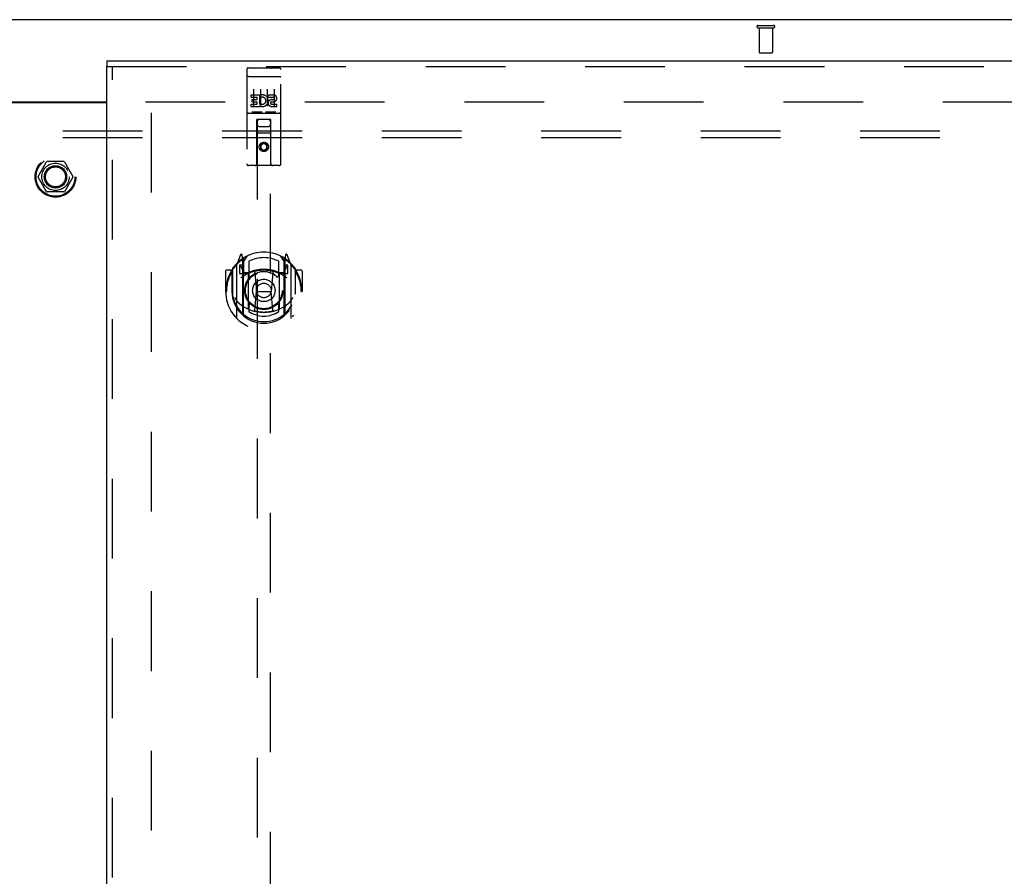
# Model space of a CAD drawing. Header units: inches. Extents: x 0 to 265, y 0 to 172.
# Tile 28 of 39: x 85 to 103, y 113 to 128. Entities that reach past the tile are written whole.
import ezdxf

# ---------------------------------------------------------------- set-up
doc = ezdxf.new("R2010")
doc.units = ezdxf.units.IN
doc.header["$LTSCALE"] = 14.592486
doc.header["$MEASUREMENT"] = 0
doc.linetypes.add('HIDDEN', pattern=[0.2, 0.1, -0.1])
doc.layers.get('0').update_dxf_attribs({"linetype": 'CONTINUOUS'})
for name, color, linetype in [('DEFAULT_2', 8, 'HIDDEN'), ('RIGHTHAND_DOOR_ASSEMBLY', 7, 'CONTINUOUS'), ('SUBPANEL', 7, 'CONTINUOUS')]:
    doc.layers.add(name, color=color, linetype=linetype)

msp = doc.modelspace()

# ---------------------------------------------------------------- linework, layer by layer
at = {"color": 7, "linetype": 'Continuous'}
for p, q in [((121.466, 128.43), (49.57, 128.43)), ((84.581, 126.93), (86.456, 126.93))]:
    msp.add_line(p, q, dxfattribs=at)
at = {"color": 3, "linetype": 'Continuous'}
msp.add_line((84.581, 126.915), (86.456, 126.915), dxfattribs=at)
at = {"layer": 'DEFAULT_2', "color": 8, "linetype": 'HIDDEN'}
for p, q in [((98.376, 128.326), (98.66, 128.326)), ((98.376, 128.283), (98.66, 128.283)), ((98.394, 128.283), (98.394, 127.836)), ((98.642, 128.283), (98.642, 127.836)), ((98.404, 127.826), (98.632, 127.826)), ((87.164, 126.93), (119.768, 126.93)), ((87.268, 126.729), (87.268, 58.132)), ((85.201, 125.56), (85.355, 125.828)), ((85.673, 125.833), (85.364, 125.833)), ((85.681, 125.828), (85.836, 125.56)), ((85.355, 125.283), (85.201, 125.55)), ((85.836, 125.55), (85.681, 125.283)), ((85.673, 125.278), (85.364, 125.278))]:
    msp.add_line(p, q, dxfattribs=at)
for radius in [0.372, 0.356, 0.204, 0.183]:
    msp.add_circle((85.518, 125.555), radius, dxfattribs=at)
for centre, radius, start, end in [((98.376, 128.305), 0.0215, 90, 270), ((98.66, 128.305), 0.0215, 270, 90), ((98.404, 127.836), 0.01, 180, 270), ((98.632, 127.836), 0.01, 270, 360), ((85.364, 125.823), 0.01, 90.0113, 149.988), ((85.673, 125.823), 0.01, 30.0108, 89.9876), ((85.209, 125.555), 0.01, 150.0117, 209.9873), ((85.827, 125.555), 0.01, 330.0117, 29.9873), ((85.364, 125.288), 0.01, 210.0108, 269.9876), ((85.673, 125.288), 0.01, 270.0113, 329.988)]:
    msp.add_arc(centre, radius, start, end, dxfattribs=at)
at = {"layer": 'RIGHTHAND_DOOR_ASSEMBLY', "color": 7, "linetype": 'Continuous'}
msp.add_line((86.456, 127.68), (86.456, 127.576), dxfattribs=at)
at = {"layer": 'RIGHTHAND_DOOR_ASSEMBLY', "color": 3, "linetype": 'Continuous'}
for p, q in [((86.456, 127.68), (121.143, 127.68)), ((86.456, 57.284), (86.456, 127.576))]:
    msp.add_line(p, q, dxfattribs=at)
at = {"layer": 'RIGHTHAND_DOOR_ASSEMBLY', "color": 8, "linetype": 'HIDDEN'}
for p, q in [((86.456, 127.576), (121.143, 127.576)), ((86.56, 57.284), (86.56, 127.576)), ((89.018, 127.518), (89.018, 125.793)), ((89.048, 127.548), (89.613, 127.548)), ((89.643, 125.793), (89.643, 127.518)), ((89.035, 127.389), (89.034, 127.389)), ((89.036, 127.389), (89.035, 127.389)), ((89.036, 127.389), (89.036, 127.389)), ((89.037, 127.389), (89.036, 127.389)), ((89.038, 127.389), (89.037, 127.389)), ((89.039, 127.389), (89.038, 127.389)), ((89.039, 127.389), (89.039, 127.389)), ((89.04, 127.389), (89.039, 127.389)), ((89.041, 127.39), (89.04, 127.389)), ((89.042, 127.39), (89.041, 127.39)), ((89.043, 127.39), (89.042, 127.39)), ((89.044, 127.39), (89.043, 127.39)), ((89.044, 127.39), (89.044, 127.39)), ((89.045, 127.39), (89.044, 127.39)), ((89.046, 127.39), (89.045, 127.39)), ((89.047, 127.39), (89.046, 127.39)), ((89.048, 127.39), (89.047, 127.39)), ((89.048, 127.39), (89.613, 127.39)), ((89.613, 127.39), (89.614, 127.39)), ((89.614, 127.39), (89.615, 127.39)), ((89.615, 127.39), (89.616, 127.39)), ((89.616, 127.39), (89.617, 127.39)), ((89.617, 127.39), (89.617, 127.39)), ((89.617, 127.39), (89.618, 127.39)), ((89.618, 127.39), (89.619, 127.39)), ((89.619, 127.39), (89.62, 127.39)), ((89.62, 127.39), (89.621, 127.389)), ((89.621, 127.389), (89.621, 127.389)), ((89.621, 127.389), (89.622, 127.389)), ((89.622, 127.389), (89.623, 127.389)), ((89.623, 127.389), (89.624, 127.389)), ((89.624, 127.389), (89.625, 127.389)), ((89.625, 127.389), (89.625, 127.389)), ((89.625, 127.389), (89.626, 127.389)), ((89.099, 127.012), (89.099, 127.055)), ((89.099, 127.055), (89.255, 127.055)), ((89.143, 127.157), (89.143, 126.851)), ((89.255, 126.877), (89.255, 127.055)), ((89.279, 127.007), (89.262, 127.046)), ((89.268, 127.157), (89.268, 126.851)), ((89.393, 127.157), (89.393, 126.851)), ((89.411, 127.012), (89.411, 127.055)), ((89.411, 127.055), (89.504, 127.055)), ((89.518, 127.157), (89.518, 126.851)), ((89.099, 127.012), (89.212, 127.012)), ((89.099, 126.842), (89.099, 126.884)), ((89.099, 126.884), (89.212, 126.884)), ((89.12, 126.928), (89.12, 126.97)), ((89.12, 126.97), (89.212, 126.97)), ((89.12, 126.928), (89.212, 126.928)), ((89.212, 126.97), (89.212, 127.012)), ((89.212, 126.884), (89.212, 126.928)), ((89.255, 126.877), (89.268, 126.896)), ((89.255, 126.842), (89.255, 126.854)), ((89.258, 126.852), (89.255, 126.854)), ((89.411, 127.012), (89.504, 127.012)), ((89.471, 126.928), (89.517, 126.928)), ((89.475, 126.969), (89.504, 126.969)), ((89.475, 126.884), (89.568, 126.884)), ((89.568, 126.842), (89.568, 126.884)), ((89.048, 126.72), (89.613, 126.72)), ((89.099, 126.842), (89.255, 126.842)), ((89.292, 126.736), (89.12, 126.736)), ((89.542, 126.736), (89.37, 126.736)), ((89.475, 126.842), (89.568, 126.842)), ((89.201, 125.793), (89.204, 126.603)), ((89.226, 126.603), (89.204, 126.603)), ((89.206, 126.603), (89.206, 94.601)), ((89.436, 126.603), (89.226, 126.603)), ((89.457, 126.603), (89.436, 126.603)), ((89.456, 94.601), (89.456, 126.603)), ((89.461, 125.793), (89.457, 126.603)), ((89.458, 126.353), (89.203, 126.353)), ((89.246, 126.478), (89.416, 126.478)), ((89.331, 126.175), (89.268, 126.138)), ((89.268, 126.138), (89.268, 126.066)), ((89.268, 126.138), (89.278, 126.133)), ((89.331, 126.163), (89.278, 126.133)), ((89.278, 126.133), (89.278, 126.072)), ((89.331, 126.175), (89.331, 126.163)), ((89.393, 126.138), (89.331, 126.175)), ((89.383, 126.133), (89.331, 126.163)), ((89.393, 126.138), (89.383, 126.133)), ((89.383, 126.072), (89.383, 126.133)), ((89.393, 126.066), (89.393, 126.138)), ((89.268, 126.066), (89.278, 126.072)), ((89.268, 126.066), (89.331, 126.03)), ((89.278, 126.072), (89.331, 126.042)), ((89.331, 126.042), (89.383, 126.072)), ((89.331, 126.03), (89.393, 126.066)), ((89.331, 126.03), (89.331, 126.042)), ((89.393, 126.066), (89.383, 126.072)), ((89.613, 125.763), (89.048, 125.763)), ((88.905, 124.129), (88.835, 123.953)), ((88.927, 124.049), (88.927, 124.049)), ((88.927, 124.049), (88.927, 124.048)), ((88.927, 124.049), (88.927, 124.048)), ((88.948, 124.045), (88.934, 124.126)), ((88.948, 123.029), (88.948, 124.045)), ((88.956, 123.998), (89.026, 124.107)), ((88.956, 123.054), (88.956, 124.057)), ((88.958, 124.032), (88.958, 123.825)), ((89.056, 124.01), (89.056, 123.757)), ((89.606, 123.757), (89.606, 124.01)), ((89.636, 124.107), (89.706, 123.998)), ((89.703, 123.825), (89.703, 124.032)), ((89.706, 123.054), (89.706, 124.057)), ((89.727, 124.126), (89.713, 124.045)), ((89.713, 124.045), (89.713, 123.029)), ((89.735, 124.048), (89.73, 124.051)), ((89.826, 123.953), (89.756, 124.129)), ((88.631, 123.832), (88.631, 123.459)), ((88.748, 123.847), (88.646, 123.847)), ((88.748, 123.847), (88.748, 123.459)), ((88.756, 123.832), (88.748, 123.847)), ((88.756, 123.87), (88.756, 123.412)), ((88.831, 123.942), (88.831, 122.975)), ((88.888, 123.938), (88.888, 123.788)), ((88.956, 123.938), (88.888, 123.938)), ((88.888, 123.788), (88.948, 123.788)), ((88.896, 123.93), (88.926, 123.884)), ((88.978, 123.805), (89.044, 123.805)), ((89.168, 123.803), (89.198, 123.459)), ((89.494, 123.803), (89.463, 123.459)), ((89.617, 123.805), (89.683, 123.805)), ((89.773, 123.938), (89.706, 123.938)), ((89.713, 123.788), (89.773, 123.788)), ((89.735, 123.884), (89.765, 123.93)), ((89.773, 123.788), (89.773, 123.938)), ((89.831, 122.975), (89.831, 123.942)), ((89.913, 123.847), (89.905, 123.832)), ((89.906, 123.87), (89.906, 123.412)), ((89.913, 123.459), (89.913, 123.847)), ((90.016, 123.847), (89.913, 123.847)), ((90.031, 123.832), (90.031, 123.459)), ((89.048, 123.787), (88.976, 123.787)), ((89.048, 123.146), (89.048, 123.777)), ((89.686, 123.787), (89.613, 123.787)), ((89.613, 123.777), (89.613, 123.146)), ((88.631, 123.459), (88.646, 123.459)), ((88.748, 123.459), (88.763, 123.459)), ((89.168, 123.119), (89.198, 123.459)), ((89.198, 123.459), (89.463, 123.459)), ((89.493, 123.119), (89.463, 123.459)), ((89.913, 123.459), (89.898, 123.459)), ((90.016, 123.459), (90.031, 123.459)), ((88.756, 123.412), (88.756, 123.409)), ((89.906, 123.412), (89.906, 123.409)), ((89.056, 123.196), (89.056, 123.093)), ((89.606, 123.093), (89.606, 123.196))]:
    msp.add_line(p, q, dxfattribs=at)
for points in [[(89.034, 127.389), (89.034, 127.389), (89.033, 127.389), (89.033, 127.389), (89.033, 127.389), (89.032, 127.389), (89.032, 127.389), (89.032, 127.388), (89.031, 127.388), (89.031, 127.388), (89.03, 127.388), (89.03, 127.388), (89.03, 127.388), (89.029, 127.388), (89.029, 127.388), (89.029, 127.388), (89.029, 127.388), (89.028, 127.388), (89.028, 127.388), (89.028, 127.388), (89.027, 127.388), (89.027, 127.388), (89.027, 127.387), (89.026, 127.387), (89.026, 127.387), (89.026, 127.387), (89.026, 127.387), (89.025, 127.387), (89.025, 127.387), (89.025, 127.387), (89.024, 127.387), (89.024, 127.387), (89.024, 127.387), (89.024, 127.387), (89.023, 127.386), (89.023, 127.386), (89.023, 127.386), (89.023, 127.386), (89.023, 127.386), (89.022, 127.386), (89.022, 127.386), (89.022, 127.386), (89.022, 127.386), (89.022, 127.386), (89.021, 127.386), (89.021, 127.385), (89.021, 127.385), (89.021, 127.385), (89.021, 127.385), (89.02, 127.385), (89.02, 127.385), (89.02, 127.385), (89.02, 127.385), (89.02, 127.385), (89.02, 127.385), (89.02, 127.385), (89.019, 127.384), (89.019, 127.384), (89.019, 127.384), (89.019, 127.384), (89.019, 127.384), (89.019, 127.384), (89.019, 127.384), (89.019, 127.384), (89.019, 127.384), (89.019, 127.384), (89.019, 127.383), (89.018, 127.383), (89.018, 127.383), (89.018, 127.383), (89.018, 127.383), (89.018, 127.383), (89.018, 127.383), (89.018, 127.383), (89.018, 127.383), (89.018, 127.382), (89.018, 127.382), (89.018, 127.382)], [(89.626, 127.389), (89.627, 127.389), (89.627, 127.389), (89.628, 127.389), (89.628, 127.389), (89.628, 127.389), (89.629, 127.389), (89.629, 127.389), (89.629, 127.389), (89.63, 127.388), (89.63, 127.388), (89.631, 127.388), (89.631, 127.388), (89.631, 127.388), (89.632, 127.388), (89.632, 127.388), (89.632, 127.388), (89.633, 127.388), (89.633, 127.388), (89.633, 127.388), (89.633, 127.388), (89.634, 127.388), (89.634, 127.388), (89.634, 127.388), (89.635, 127.387), (89.635, 127.387), (89.635, 127.387), (89.636, 127.387), (89.636, 127.387), (89.636, 127.387), (89.636, 127.387), (89.637, 127.387), (89.637, 127.387), (89.637, 127.387), (89.637, 127.387), (89.638, 127.387), (89.638, 127.386), (89.638, 127.386), (89.638, 127.386), (89.639, 127.386), (89.639, 127.386), (89.639, 127.386), (89.639, 127.386), (89.639, 127.386), (89.64, 127.386), (89.64, 127.386), (89.64, 127.386), (89.64, 127.385), (89.64, 127.385), (89.641, 127.385), (89.641, 127.385), (89.641, 127.385), (89.641, 127.385), (89.641, 127.385), (89.641, 127.385), (89.641, 127.385), (89.642, 127.385), (89.642, 127.385), (89.642, 127.384), (89.642, 127.384), (89.642, 127.384), (89.642, 127.384), (89.642, 127.384), (89.642, 127.384), (89.643, 127.384), (89.643, 127.384), (89.643, 127.384), (89.643, 127.384), (89.643, 127.383), (89.643, 127.383), (89.643, 127.383), (89.643, 127.383), (89.643, 127.383), (89.643, 127.383), (89.643, 127.383), (89.643, 127.383), (89.643, 127.383), (89.643, 127.382), (89.643, 127.382), (89.643, 127.382)], [(89.12, 126.736), (89.12, 126.736), (89.119, 126.736), (89.119, 126.736), (89.119, 126.736), (89.119, 126.736), (89.119, 126.736), (89.118, 126.736), (89.118, 126.736), (89.118, 126.736), (89.118, 126.736), (89.118, 126.736), (89.117, 126.736), (89.117, 126.736), (89.117, 126.736), (89.117, 126.736), (89.117, 126.736), (89.117, 126.736), (89.116, 126.736), (89.116, 126.736), (89.116, 126.736), (89.116, 126.736), (89.116, 126.736), (89.116, 126.736), (89.116, 126.736), (89.115, 126.736), (89.115, 126.736), (89.115, 126.736), (89.115, 126.736), (89.115, 126.736), (89.115, 126.736), (89.115, 126.736), (89.115, 126.736), (89.114, 126.736), (89.114, 126.736), (89.114, 126.736), (89.114, 126.736), (89.114, 126.737), (89.114, 126.737), (89.114, 126.737), (89.114, 126.737), (89.114, 126.737), (89.114, 126.737), (89.113, 126.737), (89.113, 126.737), (89.113, 126.737), (89.113, 126.737)], [(89.298, 126.737), (89.298, 126.737), (89.298, 126.737), (89.298, 126.737), (89.298, 126.737), (89.298, 126.737), (89.298, 126.737), (89.298, 126.737), (89.297, 126.737), (89.297, 126.737), (89.297, 126.736), (89.297, 126.736), (89.297, 126.736), (89.297, 126.736), (89.297, 126.736), (89.297, 126.736), (89.297, 126.736), (89.296, 126.736), (89.296, 126.736), (89.296, 126.736), (89.296, 126.736), (89.296, 126.736), (89.296, 126.736), (89.296, 126.736), (89.295, 126.736), (89.295, 126.736), (89.295, 126.736), (89.295, 126.736), (89.295, 126.736), (89.295, 126.736), (89.295, 126.736), (89.294, 126.736), (89.294, 126.736), (89.294, 126.736), (89.294, 126.736), (89.294, 126.736), (89.294, 126.736), (89.293, 126.736), (89.293, 126.736), (89.293, 126.736), (89.293, 126.736), (89.293, 126.736), (89.292, 126.736), (89.292, 126.736), (89.292, 126.736), (89.292, 126.736)], [(89.37, 126.736), (89.37, 126.736), (89.369, 126.736), (89.369, 126.736), (89.369, 126.736), (89.369, 126.736), (89.369, 126.736), (89.368, 126.736), (89.368, 126.736), (89.368, 126.736), (89.368, 126.736), (89.368, 126.736), (89.367, 126.736), (89.367, 126.736), (89.367, 126.736), (89.367, 126.736), (89.367, 126.736), (89.367, 126.736), (89.366, 126.736), (89.366, 126.736), (89.366, 126.736), (89.366, 126.736), (89.366, 126.736), (89.366, 126.736), (89.366, 126.736), (89.365, 126.736), (89.365, 126.736), (89.365, 126.736), (89.365, 126.736), (89.365, 126.736), (89.365, 126.736), (89.365, 126.736), (89.365, 126.736), (89.364, 126.736), (89.364, 126.736), (89.364, 126.736), (89.364, 126.736), (89.364, 126.737), (89.364, 126.737), (89.364, 126.737), (89.364, 126.737), (89.364, 126.737), (89.364, 126.737), (89.363, 126.737), (89.363, 126.737), (89.363, 126.737), (89.363, 126.737)], [(89.548, 126.737), (89.548, 126.737), (89.548, 126.737), (89.548, 126.737), (89.548, 126.737), (89.548, 126.737), (89.548, 126.737), (89.548, 126.737), (89.547, 126.737), (89.547, 126.737), (89.547, 126.736), (89.547, 126.736), (89.547, 126.736), (89.547, 126.736), (89.547, 126.736), (89.547, 126.736), (89.547, 126.736), (89.546, 126.736), (89.546, 126.736), (89.546, 126.736), (89.546, 126.736), (89.546, 126.736), (89.546, 126.736), (89.546, 126.736), (89.546, 126.736), (89.545, 126.736), (89.545, 126.736), (89.545, 126.736), (89.545, 126.736), (89.545, 126.736), (89.545, 126.736), (89.544, 126.736), (89.544, 126.736), (89.544, 126.736), (89.544, 126.736), (89.544, 126.736), (89.544, 126.736), (89.543, 126.736), (89.543, 126.736), (89.543, 126.736), (89.543, 126.736), (89.543, 126.736), (89.542, 126.736), (89.542, 126.736), (89.542, 126.736), (89.542, 126.736)], [(88.785, 123.898), (88.786, 123.898), (88.787, 123.899), (88.787, 123.9), (88.788, 123.901), (88.789, 123.902), (88.79, 123.902), (88.79, 123.903), (88.791, 123.904), (88.792, 123.905), (88.793, 123.905), (88.793, 123.906), (88.794, 123.907), (88.795, 123.908), (88.796, 123.908), (88.796, 123.909), (88.797, 123.91), (88.798, 123.91), (88.799, 123.911), (88.8, 123.912), (88.801, 123.912), (88.801, 123.913), (88.802, 123.913), (88.803, 123.914), (88.804, 123.915), (88.805, 123.915), (88.806, 123.916), (88.807, 123.916), (88.808, 123.917), (88.808, 123.917), (88.809, 123.918), (88.81, 123.918), (88.811, 123.919), (88.812, 123.919), (88.813, 123.919)], [(89.848, 123.919), (89.849, 123.919), (89.85, 123.919), (89.851, 123.918), (89.852, 123.918), (89.853, 123.917), (89.854, 123.917), (89.855, 123.916), (89.856, 123.916), (89.856, 123.915), (89.857, 123.915), (89.858, 123.914), (89.859, 123.913), (89.86, 123.913), (89.861, 123.912), (89.862, 123.912), (89.862, 123.911), (89.863, 123.91), (89.864, 123.91), (89.865, 123.909), (89.866, 123.908), (89.866, 123.908), (89.867, 123.907), (89.868, 123.906), (89.869, 123.905), (89.87, 123.905), (89.87, 123.904), (89.871, 123.903), (89.872, 123.902), (89.873, 123.902), (89.873, 123.901), (89.874, 123.9), (89.875, 123.899), (89.875, 123.898), (89.876, 123.898)], [(88.798, 123.345), (88.801, 123.34), (88.804, 123.335), (88.807, 123.33), (88.81, 123.326), (88.813, 123.321), (88.816, 123.317), (88.818, 123.313), (88.821, 123.309), (88.824, 123.305), (88.826, 123.302), (88.828, 123.298), (88.831, 123.295), (88.833, 123.292), (88.836, 123.289), (88.838, 123.286), (88.84, 123.283), (88.842, 123.28), (88.844, 123.277), (88.846, 123.275), (88.848, 123.272), (88.85, 123.27), (88.852, 123.268), (88.854, 123.265), (88.856, 123.263), (88.858, 123.261), (88.86, 123.259), (88.862, 123.258), (88.863, 123.256), (88.865, 123.254), (88.867, 123.252), (88.869, 123.251), (88.87, 123.249), (88.872, 123.248), (88.873, 123.246), (88.875, 123.245), (88.876, 123.244)], [(89.785, 123.244), (89.787, 123.245), (89.788, 123.246), (89.79, 123.248), (89.791, 123.249), (89.793, 123.251), (89.794, 123.252), (89.796, 123.254), (89.798, 123.256), (89.8, 123.258), (89.801, 123.259), (89.803, 123.261), (89.805, 123.263), (89.807, 123.265), (89.809, 123.268), (89.811, 123.27), (89.813, 123.272), (89.815, 123.275), (89.817, 123.277), (89.819, 123.28), (89.821, 123.283), (89.824, 123.286), (89.826, 123.288), (89.828, 123.292), (89.83, 123.295), (89.833, 123.298), (89.835, 123.302), (89.838, 123.305), (89.84, 123.309), (89.843, 123.313), (89.846, 123.317), (89.848, 123.321), (89.851, 123.326), (89.854, 123.33), (89.857, 123.335), (89.86, 123.34), (89.863, 123.345)], [(89.519, 123.102), (89.513, 123.1), (89.508, 123.099), (89.502, 123.098), (89.497, 123.096), (89.492, 123.095), (89.486, 123.094), (89.481, 123.092), (89.475, 123.091), (89.47, 123.09), (89.464, 123.089), (89.459, 123.088), (89.453, 123.087), (89.448, 123.086), (89.442, 123.085), (89.437, 123.084), (89.431, 123.083), (89.426, 123.083), (89.42, 123.082), (89.414, 123.081), (89.409, 123.081), (89.403, 123.08), (89.398, 123.079), (89.392, 123.079), (89.387, 123.078), (89.381, 123.078), (89.375, 123.078), (89.37, 123.077), (89.364, 123.077), (89.359, 123.077), (89.353, 123.077), (89.347, 123.076), (89.342, 123.076), (89.336, 123.076), (89.331, 123.076), (89.325, 123.076), (89.319, 123.076), (89.314, 123.076), (89.308, 123.077), (89.303, 123.077), (89.297, 123.077), (89.292, 123.077), (89.286, 123.078), (89.28, 123.078), (89.275, 123.078), (89.269, 123.079), (89.264, 123.079), (89.258, 123.08), (89.252, 123.081), (89.247, 123.081), (89.241, 123.082), (89.236, 123.083), (89.23, 123.083), (89.225, 123.084), (89.219, 123.085), (89.214, 123.086), (89.208, 123.087), (89.203, 123.088), (89.197, 123.089), (89.192, 123.09), (89.186, 123.091), (89.181, 123.092), (89.175, 123.094), (89.17, 123.095), (89.164, 123.096), (89.159, 123.098), (89.154, 123.099), (89.148, 123.1), (89.143, 123.102)], [(88.813, 122.998), (88.812, 122.998), (88.811, 122.999), (88.81, 122.999), (88.809, 123), (88.808, 123), (88.808, 123.001), (88.807, 123.001), (88.806, 123.002), (88.805, 123.002), (88.804, 123.003), (88.803, 123.003), (88.802, 123.004), (88.801, 123.005), (88.801, 123.005), (88.8, 123.006), (88.799, 123.006), (88.798, 123.007), (88.797, 123.008), (88.796, 123.008), (88.796, 123.009), (88.795, 123.01), (88.794, 123.011), (88.793, 123.011), (88.793, 123.012), (88.792, 123.013), (88.791, 123.013), (88.79, 123.014), (88.79, 123.015), (88.789, 123.016), (88.788, 123.017), (88.787, 123.017), (88.787, 123.018), (88.786, 123.019), (88.785, 123.02)], [(89.876, 123.02), (89.875, 123.019), (89.875, 123.018), (89.874, 123.017), (89.873, 123.017), (89.873, 123.016), (89.872, 123.015), (89.871, 123.014), (89.87, 123.013), (89.87, 123.013), (89.869, 123.012), (89.868, 123.011), (89.867, 123.011), (89.866, 123.01), (89.866, 123.009), (89.865, 123.008), (89.864, 123.008), (89.863, 123.007), (89.862, 123.006), (89.862, 123.006), (89.861, 123.005), (89.86, 123.005), (89.859, 123.004), (89.858, 123.003), (89.857, 123.003), (89.856, 123.002), (89.856, 123.002), (89.855, 123.001), (89.854, 123.001), (89.853, 123), (89.852, 123), (89.851, 122.999), (89.85, 122.999), (89.849, 122.998), (89.848, 122.998)]]:
    msp.add_lwpolyline(points, dxfattribs=at)
for centre, radius in [((89.331, 126.103), 0.085), ((89.331, 126.103), 0.0845), ((89.331, 123.477), 0.35), ((89.331, 123.477), 0.335), ((89.331, 123.477), 0.205), ((89.331, 123.477), 0.133)]:
    msp.add_circle(centre, radius, dxfattribs=at)
for centre, radius, start, end in [((89.048, 127.518), 0.03, 90, 180), ((89.613, 127.518), 0.03, 0, 90), ((89.305, 126.948), 0.107, 244.2636, 113.4027), ((89.504, 126.991), 0.0644, 282.2995, 90.0775), ((89.305, 126.948), 0.0639, 234.8895, 113.4026), ((89.475, 126.905), 0.0635, 90, 270), ((89.475, 126.906), 0.0219, 100.307, 270), ((89.504, 126.991), 0.0219, 269.9011, 90), ((89.048, 126.69), 0.03, 90, 180), ((89.613, 126.69), 0.03, 0, 90), ((89.246, 126.563), 0.04, 90, 180), ((89.246, 126.518), 0.04, 180, 270), ((89.416, 126.563), 0.04, 0, 90), ((89.416, 126.518), 0.04, 270, 360), ((89.048, 125.793), 0.03, 180, 270), ((89.171, 125.793), 0.03, 270, 360), ((89.491, 125.793), 0.03, 180, 270), ((89.613, 125.793), 0.03, 270, 360), ((89.331, 123.477), 0.7, 35.2961, 144.7039), ((89.331, 123.459), 0.7, 125.5126, 54.4874), ((88.919, 124.123), 0.015, 10, 158.1959), ((88.936, 124.012), 0.02, 0, 125.5126), ((88.938, 124.032), 0.02, 0, 125.2543), ((88.976, 124.057), 0.02, 121.4688, 179.9992), ((89.331, 123.477), 0.6, 62.7204, 117.2796), ((89.686, 124.057), 0.02, 0, 58.5295), ((89.723, 124.032), 0.02, 54.7457, 180), ((89.726, 124.012), 0.02, 54.4874, 180), ((89.742, 124.123), 0.015, 21.8041, 170), ((88.646, 123.832), 0.015, 90, 180), ((89.331, 123.459), 0.685, 146.9885, 180), ((88.776, 123.87), 0.02, 144.7039, 180), ((88.846, 123.942), 0.015, 135.0748, 180), ((88.901, 123.933), 0.005, 90, 212.6792), ((89.331, 123.146), 0.7, 53.2319, 126.7681), ((88.768, 123.783), 0.188, 0, 32.6792), ((88.976, 123.807), 0.02, 180, 270), ((88.978, 123.825), 0.02, 180, 270), ((89.044, 123.825), 0.02, 270, 293.464), ((89.063, 123.777), 0.015, 112.9863, 180), ((89.331, 123.164), 0.7, 66.536, 113.464), ((89.331, 123.477), 0.343, 48.8739, 131.1261), ((89.148, 123.801), 0.02, 5.0796, 105.6131), ((89.514, 123.801), 0.02, 74.3869, 174.9204), ((89.598, 123.777), 0.015, 0, 67.0137), ((89.617, 123.825), 0.02, 246.536, 270), ((89.683, 123.825), 0.02, 270, 360), ((89.686, 123.807), 0.02, 270, 360), ((89.894, 123.783), 0.188, 147.3208, 180), ((89.761, 123.933), 0.005, 327.3208, 90), ((89.816, 123.942), 0.015, 0, 44.9252), ((89.886, 123.87), 0.02, 0, 35.2961), ((89.331, 123.459), 0.685, 0, 33.0115), ((90.016, 123.832), 0.015, 0, 90), ((89.086, 123.757), 0.03, 180, 311.1261), ((89.576, 123.757), 0.03, 228.8739, 360), ((89.331, 123.461), 0.583, 180.2464, 359.7536), ((88.776, 123.412), 0.02, 180, 187.6622), ((89.331, 123.487), 0.58, 187.6622, 352.3378), ((89.886, 123.412), 0.02, 352.3378, 360), ((89.331, 123.776), 0.7, 229.529, 310.471), ((89.063, 123.146), 0.015, 180, 247.0137), ((89.086, 123.196), 0.03, 48.8739, 180), ((89.331, 123.487), 0.48, 235.0461, 304.9539), ((89.331, 123.477), 0.343, 228.8739, 311.1261), ((89.148, 123.121), 0.02, 254.4248, 354.9204), ((89.513, 123.121), 0.02, 185.0796, 285.5752), ((89.576, 123.196), 0.03, 0, 131.1261), ((89.598, 123.146), 0.015, 292.9863, 360), ((88.846, 122.975), 0.015, 180, 224.9252), ((88.963, 123.029), 0.015, 180, 229.6413), ((88.976, 123.054), 0.02, 180, 230.6594), ((89.686, 123.054), 0.02, 309.3378, 359.9984), ((89.698, 123.029), 0.015, 310.3587, 360), ((89.816, 122.975), 0.015, 315.0748, 360)]:
    msp.add_arc(centre, radius, start, end, dxfattribs=at)
at = {"layer": 'SUBPANEL', "color": 8, "linetype": 'HIDDEN'}
for p, q in [((53.549, 126.399), (117.487, 126.399)), ((53.549, 126.274), (117.487, 126.274))]:
    msp.add_line(p, q, dxfattribs=at)
msp.add_circle((85.518, 125.555), 0.25, dxfattribs=at)

doc.saveas('drawing.dxf')
